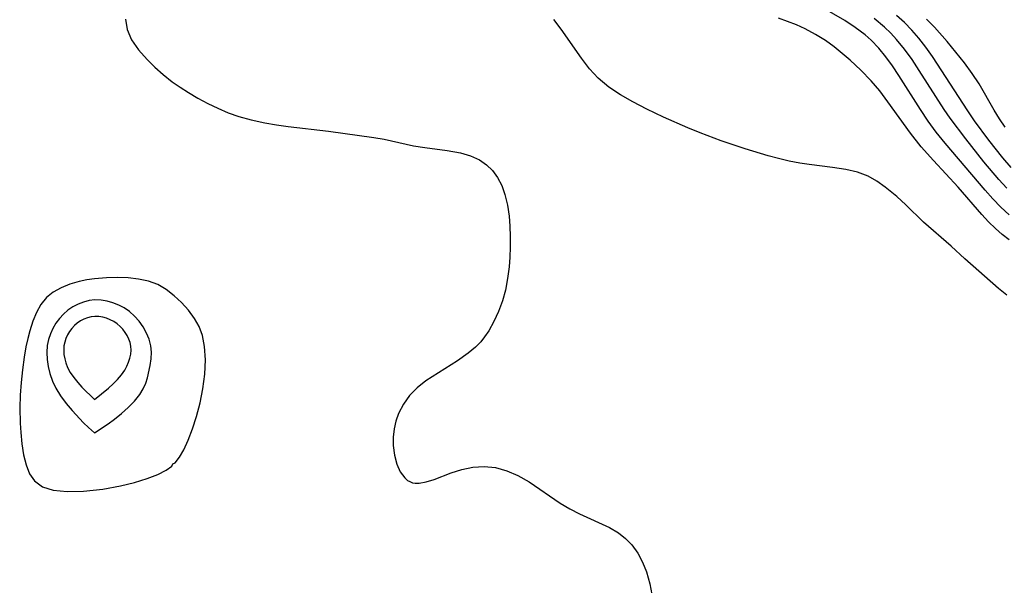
# Model space of a CAD drawing. Header units: inches. Extents: x 1073367 to 1082519, y 1569854 to 1574957.
# Tile 193 of 256: x 1076349 to 1076475, y 1573583 to 1573655. Entities that reach past the tile are written whole.
import ezdxf

# ---------------------------------------------------------------- set-up
doc = ezdxf.new("R2010")
doc.units = ezdxf.units.IN
doc.header["$MEASUREMENT"] = 0
doc.layers.add('CGG_CurvaNivelLidar_v1', color=7, linetype='Continuous', lineweight=30, true_color=0x008008)

msp = doc.modelspace()

# ---------------------------------------------------------------- linework, layer by layer
at = {"layer": 'CGG_CurvaNivelLidar_v1'}
for points in [[(1076475.3216, 1573630.3434, 67.5), (1076474.262, 1573631.3393, 67.5), (1076473.2505, 1573632.3905, 67.5), (1076472.27, 1573633.4792, 67.5), (1076467.1451, 1573639.4897, 67.5), (1076466.0082, 1573640.9061, 67.5), (1076464.9749, 1573642.3229, 67.5), (1076463.9948, 1573643.7791, 67.5), (1076461.2284, 1573648.1544, 67.5), (1076460.4281, 1573649.3587, 67.5), (1076459.5908, 1573650.5186, 67.5), (1076458.6967, 1573651.6153, 67.5), (1076457.7092, 1573652.6414, 67.5), (1076456.9202, 1573653.3326, 67.5), (1076455.6582, 1573654.2766, 67.5), (1076454.3225, 1573655.1423, 67.5), (1076451.5225, 1573656.7567, 67.5)], [(1076362.4516, 1573655.3289, 68.5), (1076362.6441, 1573654.0237, 68.5), (1076363.2168, 1573652.6913, 68.5), (1076364.0956, 1573651.408, 68.5), (1076365.1947, 1573650.1624, 68.5), (1076366.1911, 1573649.1886, 68.5), (1076367.2711, 1573648.244, 68.5), (1076368.4251, 1573647.3406, 68.5), (1076369.4322, 1573646.6318, 68.5), (1076370.478, 1573645.9588, 68.5), (1076371.7002, 1573645.2389, 68.5), (1076372.9561, 1573644.5666, 68.5), (1076374.2414, 1573643.9473, 68.5), (1076375.571, 1573643.3829, 68.5), (1076376.9303, 1573642.8957, 68.5), (1076378.488, 1573642.4559, 68.5), (1076380.2309, 1573642.0832, 68.5), (1076381.7286, 1573641.83, 68.5), (1076383.2366, 1573641.6166, 68.5), (1076388.3573, 1573641.0159, 68.5), (1076394.1801, 1573640.2266, 68.5), (1076395.4919, 1573639.9909, 68.5), (1076399.2338, 1573639.155, 68.5), (1076400.671, 1573638.928, 68.5), (1076403.5261, 1573638.5616, 68.5), (1076405.2308, 1573638.2472, 68.5), (1076406.5047, 1573637.8799, 68.5), (1076407.6724, 1573637.3532, 68.5), (1076408.5578, 1573636.7446, 68.5), (1076409.3299, 1573635.996, 68.5), (1076409.976, 1573635.1209, 68.5), (1076410.5044, 1573634.0898, 68.5), (1076410.9067, 1573632.9586, 68.5), (1076411.2344, 1573631.6004, 68.5), (1076411.4478, 1573630.1709, 68.5), (1076411.5497, 1573628.8783, 68.5), (1076411.5883, 1573627.5595, 68.5), (1076411.5783, 1573626.2248, 68.5), (1076411.5317, 1573624.9605, 68.5), (1076411.4405, 1573623.6979, 68.5), (1076411.2561, 1573622.2066, 68.5), (1076410.9731, 1573620.7417, 68.5), (1076410.5877, 1573619.3496, 68.5), (1076410.1003, 1573618.0074, 68.5), (1076409.517, 1573616.7276, 68.5), (1076408.8389, 1573615.5257, 68.5), (1076408.3221, 1573614.7663, 68.5), (1076407.8248, 1573614.1487, 68.5), (1076407.1591, 1573613.4616, 68.5), (1076406.219, 1573612.6693, 68.5), (1076404.8752, 1573611.7126, 68.5), (1076400.8265, 1573609.1369, 68.5), (1076399.6906, 1573608.2499, 68.5), (1076398.7424, 1573607.2646, 68.5), (1076397.9534, 1573606.1632, 68.5), (1076397.3382, 1573604.9724, 68.5), (1076396.9924, 1573604.0022, 68.5), (1076396.7617, 1573603.0095, 68.5), (1076396.6396, 1573601.9451, 68.5), (1076396.6386, 1573600.8961, 68.5), (1076396.7924, 1573599.6615, 68.5), (1076397.0981, 1573598.5261, 68.5), (1076397.5414, 1573597.5377, 68.5), (1076398.1177, 1573596.7532, 68.5), (1076398.4815, 1573596.4411, 68.5), (1076398.754, 1573596.279, 68.5), (1076399.0927, 1573596.1483, 68.5), (1076399.4584, 1573596.0793, 68.5), (1076399.9421, 1573596.0733, 68.5), (1076400.8671, 1573596.2389, 68.5), (1076401.8658, 1573596.563, 68.5), (1076404.0546, 1573597.4002, 68.5), (1076405.4115, 1573597.8303, 68.5), (1076406.8198, 1573598.1312, 68.5), (1076408.2561, 1573598.2326, 68.5), (1076409.7227, 1573598.0723, 68.5), (1076411.1728, 1573597.671, 68.5), (1076412.5827, 1573597.0628, 68.5), (1076413.9967, 1573596.2428, 68.5), (1076417.9559, 1573593.5533, 68.5), (1076419.2116, 1573592.8068, 68.5), (1076420.4488, 1573592.1671, 68.5), (1076424.2596, 1573590.432, 68.5), (1076425.4323, 1573589.7432, 68.5), (1076426.3366, 1573589.0295, 68.5), (1076427.1388, 1573588.1956, 68.5), (1076427.8856, 1573587.1584, 68.5), (1076428.5021, 1573586.0102, 68.5), (1076428.9919, 1573584.7719, 68.5), (1076429.4097, 1573583.2414, 68.5), (1076429.6707, 1573581.8621, 68.5)], [(1076475.3418, 1573627.1498, 68), (1076474.4435, 1573627.8495, 68), (1076473.5859, 1573628.5881, 68), (1076472.697, 1573629.4592, 68), (1076471.8463, 1573630.3777, 68), (1076468.805, 1573633.8668, 68), (1076465.652, 1573637.2708, 68), (1076464.092, 1573639.0307, 68), (1076462.721, 1573640.7764, 68), (1076459.8297, 1573644.7915, 68), (1076458.7979, 1573646.1615, 68), (1076457.7072, 1573647.4653, 68), (1076456.3995, 1573648.8072, 68), (1076455.0225, 1573650.0727, 68), (1076454.0102, 1573650.9544, 68), (1076452.9709, 1573651.799, 68), (1076451.8885, 1573652.5842, 68), (1076450.6052, 1573653.3753, 68), (1076449.2629, 1573654.0805, 68), (1076448.1691, 1573654.585, 68), (1076447.0205, 1573655.0473, 68), (1076445.846, 1573655.4587, 68)], [(1076475.0153, 1573633.7541, 67), (1076474.0217, 1573634.8384, 67), (1076472.1072, 1573637.0999, 67), (1076469.7748, 1573640.0372, 67), (1076467.81, 1573642.6685, 67), (1076467.0368, 1573643.788, 67), (1076463.8333, 1573648.787, 67), (1076462.9208, 1573650.1601, 67), (1076461.9671, 1573651.4883, 67), (1076460.9467, 1573652.749, 67), (1076460.1988, 1573653.5586, 67), (1076459.4065, 1573654.3219, 67), (1076458.0819, 1573655.4256, 67)], [(1076475.5783, 1573636.4103, 66.5), (1076474.5236, 1573637.6335, 66.5), (1076472.7494, 1573639.86, 66.5), (1076470.923, 1573642.348, 66.5), (1076470.0549, 1573643.6169, 66.5), (1076465.5385, 1573650.5462, 66.5), (1076464.6859, 1573651.7486, 66.5), (1076463.7874, 1573652.9076, 66.5), (1076462.8995, 1573653.9297, 66.5), (1076461.9563, 1573654.896, 66.5), (1076460.9573, 1573655.8012, 66.5)], [(1076474.8259, 1573641.5377, 66), (1076474.101, 1573642.6156, 66), (1076473.419, 1573643.7176, 66), (1076471.5022, 1573647.0558, 66), (1076470.5923, 1573648.4123, 66), (1076469.6073, 1573649.7356, 66), (1076467.4057, 1573652.4793, 66), (1076465.79, 1573654.2976, 66), (1076464.7498, 1573655.3459, 66)], [(1076475.0202, 1573620.0767, 68.5), (1076473.9475, 1573620.9539, 68.5), (1076469.6725, 1573624.7223, 68.5), (1076467.9132, 1573626.335, 68.5), (1076464.3987, 1573629.42, 68.5), (1076462.1166, 1573631.6432, 68.5), (1076460.9758, 1573632.7011, 68.5), (1076459.5062, 1573633.8866, 68.5), (1076458.4357, 1573634.645, 68.5), (1076457.3118, 1573635.2823, 68.5), (1076455.9424, 1573635.7999, 68.5), (1076454.4714, 1573636.1476, 68.5), (1076452.7774, 1573636.4004, 68.5), (1076449.8012, 1573636.7555, 68.5), (1076448.5684, 1573636.9441, 68.5), (1076447.2277, 1573637.2056, 68.5), (1076445.8824, 1573637.521, 68.5), (1076444.534, 1573637.8799, 68.5), (1076441.5999, 1573638.7629, 68.5), (1076438.5511, 1573639.7981, 68.5), (1076435.8542, 1573640.8278, 68.5), (1076434.28, 1573641.4679, 68.5), (1076431.1842, 1573642.813, 68.5), (1076429.0277, 1573643.8441, 68.5), (1076427.2637, 1573644.7631, 68.5), (1076425.6652, 1573645.672, 68.5), (1076424.1675, 1573646.6607, 68.5), (1076422.8165, 1573647.786, 68.5), (1076421.7121, 1573649.0021, 68.5), (1076420.7107, 1573650.335, 68.5), (1076418.0833, 1573654.0569, 68.5), (1076417.1431, 1573655.2988, 68.5)]]:
    msp.add_polyline3d(points, dxfattribs=at)
for points in [[(1076368.5, 1573598.5732, 68.5), (1076368.7772, 1573598.6958, 68.5), (1076369.3229, 1573599.3856, 68.5), (1076369.8765, 1573600.3382, 68.5), (1076370.4592, 1573601.5857, 68.5), (1076371.0085, 1573603.0132, 68.5), (1076371.5176, 1573604.611, 68.5), (1076371.9613, 1573606.3258, 68.5), (1076372.3165, 1573608.1116, 68.5), (1076372.5642, 1573610.0075, 68.5), (1076372.6511, 1573611.8436, 68.5), (1076372.548, 1573613.5506, 68.5), (1076372.2729, 1573614.9245, 68.5), (1076371.8337, 1573616.0917, 68.5), (1076371.264, 1573617.131, 68.5), (1076370.4932, 1573618.1878, 68.5), (1076369.6177, 1573619.1441, 68.5), (1076368.6762, 1573620.0098, 68.5), (1076367.6569, 1573620.8021, 68.5), (1076366.559, 1573621.4423, 68.5), (1076365.372, 1573621.8793, 68.5), (1076364.0988, 1573622.1533, 68.5), (1076362.7686, 1573622.3011, 68.5), (1076361.4068, 1573622.3501, 68.5), (1076360.0364, 1573622.3192, 68.5), (1076358.4831, 1573622.1873, 68.5), (1076357.501, 1573622.0275, 68.5), (1076356.5416, 1573621.8147, 68.5), (1076355.3466, 1573621.4732, 68.5), (1076354.2265, 1573621.0418, 68.5), (1076353.2117, 1573620.4933, 68.5), (1076352.3385, 1573619.7934, 68.5), (1076351.635, 1573618.9179, 68.5), (1076351.0712, 1573617.8933, 68.5), (1076350.6104, 1573616.7554, 68.5), (1076350.2217, 1573615.5335, 68.5), (1076349.9552, 1573614.5382, 68.5), (1076349.7255, 1573613.5118, 68.5), (1076349.4932, 1573612.1727, 68.5), (1076349.2742, 1573610.5715, 68.5), (1076349.1026, 1573608.945, 68.5), (1076348.983, 1573607.3104, 68.5), (1076348.9257, 1573605.684, 68.5), (1076348.9664, 1573603.7267, 68.5), (1076349.0537, 1573602.5631, 68.5), (1076349.2098, 1573601.0969, 68.5), (1076349.4286, 1573599.7039, 68.5), (1076349.7415, 1573598.4193, 68.5), (1076350.1897, 1573597.2884, 68.5), (1076350.8274, 1573596.37, 68.5), (1076351.8464, 1573595.6373, 68.5), (1076353.2051, 1573595.2018, 68.5), (1076354.9979, 1573595.0357, 68.5), (1076357.087, 1573595.08, 68.5), (1076358.302, 1573595.1754, 68.5), (1076359.5401, 1573595.3248, 68.5), (1076361.8156, 1573595.7429, 68.5), (1076363.6011, 1573596.1818, 68.5), (1076365.218, 1573596.6772, 68.5), (1076366.588, 1573597.2056, 68.5), (1076367.6366, 1573597.7344, 68.5), (1076368.374, 1573598.275, 68.5)], [(1076358.5, 1573602.507, 69), (1076360.2214, 1573603.6609, 69), (1076361.047, 1573604.267, 69), (1076361.922, 1573604.9612, 69), (1076362.7905, 1573605.7266, 69), (1076363.5948, 1573606.5468, 69), (1076364.2761, 1573607.4059, 69), (1076364.7177, 1573608.1447, 69), (1076365.0344, 1573608.8678, 69), (1076365.2442, 1573609.5556, 69), (1076365.5866, 1573611.0996, 69), (1076365.7048, 1573611.9503, 69), (1076365.7442, 1573612.7931, 69), (1076365.6739, 1573613.6205, 69), (1076365.4593, 1573614.452, 69), (1076365.123, 1573615.2554, 69), (1076364.6907, 1573616.0251, 69), (1076364.1782, 1573616.7514, 69), (1076363.5924, 1573617.4201, 69), (1076362.9331, 1573618.0107, 69), (1076362.2769, 1573618.4578, 69), (1076361.5736, 1573618.8283, 69), (1076360.8377, 1573619.1244, 69), (1076360.0811, 1573619.3422, 69), (1076359.3139, 1573619.4713, 69), (1076358.5453, 1573619.4944, 69), (1076357.8119, 1573619.4017, 69), (1076357.0917, 1573619.2097, 69), (1076356.3916, 1573618.9346, 69), (1076355.7204, 1573618.586, 69), (1076355.0888, 1573618.1683, 69), (1076354.5107, 1573617.6806, 69), (1076353.9994, 1573617.1217, 69), (1076353.5527, 1573616.5042, 69), (1076353.1685, 1573615.8419, 69), (1076352.8493, 1573615.1452, 69), (1076352.6025, 1573614.4216, 69), (1076352.4415, 1573613.6766, 69), (1076352.3763, 1573612.7859, 69), (1076352.4221, 1573611.8821, 69), (1076352.5557, 1573610.9747, 69), (1076352.7628, 1573610.0722, 69), (1076353.0996, 1573609.1079, 69), (1076353.5341, 1573608.2011, 69), (1076354.1392, 1573607.225, 69), (1076354.8497, 1573606.2692, 69), (1076355.6128, 1573605.3613, 69), (1076357.0923, 1573603.801, 69), (1076357.7092, 1573603.2062, 69)], [(1076358.5, 1573606.7507, 69.5), (1076360.2908, 1573608.2129, 69.5), (1076360.8724, 1573608.7511, 69.5), (1076361.4373, 1573609.3294, 69.5), (1076361.9454, 1573609.9305, 69.5), (1076362.3382, 1573610.4981, 69.5), (1076362.6325, 1573611.04, 69.5), (1076362.8364, 1573611.5466, 69.5), (1076362.9945, 1573612.0569, 69.5), (1076363.1037, 1573612.5691, 69.5), (1076363.1535, 1573613.0786, 69.5), (1076363.1288, 1573613.5808, 69.5), (1076363.0267, 1573614.0404, 69.5), (1076362.8597, 1573614.4879, 69.5), (1076362.6413, 1573614.9213, 69.5), (1076362.3803, 1573615.3372, 69.5), (1076362.082, 1573615.7305, 69.5), (1076361.7487, 1573616.0945, 69.5), (1076361.3793, 1573616.4197, 69.5), (1076360.9532, 1573616.7098, 69.5), (1076360.496, 1573616.9502, 69.5), (1076360.0176, 1573617.1427, 69.5), (1076359.5259, 1573617.285, 69.5), (1076359.0274, 1573617.3699, 69.5), (1076358.5282, 1573617.3854, 69.5), (1076358.0518, 1573617.3246, 69.5), (1076357.5839, 1573617.1989, 69.5), (1076357.129, 1573617.0192, 69.5), (1076356.6927, 1573616.7923, 69.5), (1076356.2822, 1573616.5208, 69.5), (1076355.9069, 1573616.2039, 69.5), (1076355.5757, 1573615.8406, 69.5), (1076355.287, 1573615.4394, 69.5), (1076355.0392, 1573615.0094, 69.5), (1076354.834, 1573614.5576, 69.5), (1076354.677, 1573614.0889, 69.5), (1076354.5776, 1573613.607, 69.5), (1076354.5448, 1573613.0687, 69.5), (1076354.5804, 1573612.5235, 69.5), (1076354.6723, 1573611.9767, 69.5), (1076354.8155, 1573611.4315, 69.5), (1076355.0513, 1573610.8429, 69.5), (1076355.3912, 1573610.2184, 69.5), (1076355.8338, 1573609.5729, 69.5), (1076356.3366, 1573608.9465, 69.5), (1076356.8611, 1573608.3596, 69.5)]]:
    msp.add_polyline3d(points, close=True, dxfattribs=at)

doc.saveas('drawing.dxf')
